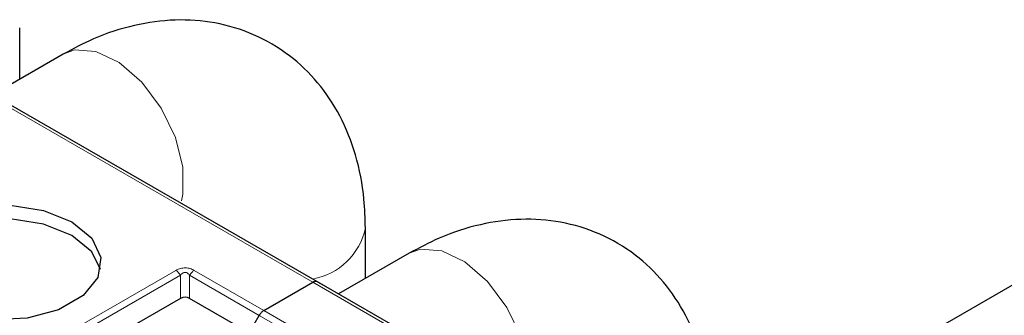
# Model space of a CAD drawing. Header units: millimetres. Extents: x 5 to 418, y 2 to 292.
# Tile 34 of 52: x 260.82 to 269.36, y 137.06 to 139.63. Entities that reach past the tile are written whole.
import ezdxf

# ---------------------------------------------------------------- set-up
doc = ezdxf.new("R2010")
doc.units = ezdxf.units.MM

msp = doc.modelspace()

# ---------------------------------------------------------------- linework, layer by layer
at = {"color": 7, "linetype": 'Continuous', "lineweight": 25}
for p, q in [((260.8175, 139.1157), (260.8175, 139.5629)), ((261.1957, 139.3341), (260.5841, 138.9809)), ((263.3992, 137.3558), (260.4011, 139.0866)), ((272.3058, 138.9899), (266.4414, 135.6044)), ((263.8156, 137.3849), (263.8156, 137.8212)), ((264.1939, 137.6033), (263.5822, 137.2502)), ((262.9347, 137.1067), (263.3592, 137.3518)), ((262.9347, 137.1067), (263.3592, 137.3518)), ((266.3974, 135.625), (263.3992, 137.3558)), ((263.3992, 137.3558), (263.4521, 137.3252)), ((262.2113, 137.2116), (260.9902, 136.5067)), ((262.8076, 136.9136), (262.2913, 137.2116)), ((262.8076, 136.9136), (262.8947, 137.0645))]:
    msp.add_line(p, q, dxfattribs=at)
at = {"color": 7, "linetype": 'Continuous', "lineweight": 18}
for p, q in [((263.3592, 137.3518), (260.3611, 139.0826)), ((260.7759, 136.6496), (262.1713, 137.4551)), ((260.8159, 136.6073), (262.2113, 137.4128)), ((262.2113, 137.2116), (262.2113, 137.4128)), ((262.2913, 137.4128), (262.8947, 137.0645)), ((262.2913, 137.4128), (262.2913, 137.2116)), ((262.3313, 137.4551), (262.9347, 137.1067)), ((266.3574, 135.621), (263.3592, 137.3518)), ((262.8947, 137.0645), (263.4981, 136.7162)), ((262.9347, 137.1067), (263.5381, 136.7584))]:
    msp.add_line(p, q, dxfattribs=at)
at = {"color": 7, "linetype": 'Continuous', "lineweight": 18, "flags": 128}
for points in [[(262.2212, 138.0594), (262.2335, 138.118), (262.2335, 138.351), (262.168, 138.6092), (262.0441, 138.8645), (261.8752, 139.0894), (261.6796, 139.2595), (261.4786, 139.3563), (261.2939, 139.3694), (261.1957, 139.3341)], [(265.2193, 136.3286), (265.2316, 136.3873), (265.2316, 136.6202), (265.1661, 136.8784), (265.0422, 137.1337), (264.8733, 137.3586), (264.6778, 137.5287), (264.4767, 137.6256), (264.292, 137.6386), (264.1939, 137.6033)]]:
    msp.add_lwpolyline(points, dxfattribs=at)
at = {"color": 7, "linetype": 'Continuous', "lineweight": 25, "flags": 128}
for points in [[(260.0451, 137.1694), (259.8725, 137.3117), (259.7946, 137.4796), (259.8208, 137.6527), (259.948, 137.8102), (260.1608, 137.933), (260.4336, 138.0065), (260.7335, 138.0216), (261.0242, 137.9766), (261.2708, 137.877)], [(261.2708, 137.7572), (261.0242, 137.8569), (260.7335, 137.9018), (260.4336, 137.8867), (260.1608, 137.8133), (259.948, 137.6904), (259.8208, 137.5329), (259.7975, 137.4633)], [(261.2708, 137.877), (261.4434, 137.7346), (261.5213, 137.5668), (261.4951, 137.3937), (261.3679, 137.2362), (261.155, 137.1134), (260.8823, 137.0399), (260.5824, 137.0248), (260.2917, 137.0697), (260.0451, 137.1694)], [(261.5184, 137.4633), (261.4434, 137.6149), (261.2708, 137.7572)]]:
    msp.add_lwpolyline(points, dxfattribs=at)
at = {"color": 7, "linetype": 'Continuous', "lineweight": 18}
msp.add_arc((263.2568, 137.9428), 0.5718, 280.08767, 347.75654, dxfattribs=at)
at = {"color": 7, "linetype": 'Continuous', "lineweight": 25}
msp.add_ellipse((262.2513, 137.1423), major_axis=(0.08, 0), ratio=0.999892, start_param=1.047198, end_param=2.094395, dxfattribs=at)
for points in [[(263.8156, 137.8212), (263.8132, 137.9059), (263.8068, 138.1241), (263.7416, 138.4552), (263.6066, 138.7971), (263.4124, 139.0901), (263.1593, 139.3343), (262.8544, 139.5139), (262.5138, 139.6165), (262.1627, 139.6412), (261.8069, 139.5922), (261.482, 139.4868), (261.282, 139.3801), (261.1957, 139.3341)], [(266.8138, 136.0905), (266.8113, 136.1751), (266.8049, 136.3934), (266.7397, 136.7244), (266.6047, 137.0663), (266.4105, 137.3594), (266.1574, 137.6035), (265.8525, 137.7831), (265.5119, 137.8857), (265.1608, 137.9104), (264.8051, 137.8614), (264.4801, 137.756), (264.2801, 137.6493), (264.1939, 137.6033)]]:
    msp.add_open_spline(points, degree=3, knots=[0, 0, 0, 0, 0.064996, 0.167691, 0.264922, 0.357787, 0.448174, 0.545, 0.638686, 0.731274, 0.825831, 0.924882, 1, 1, 1, 1], dxfattribs=at)
at = {"color": 7, "linetype": 'Continuous', "lineweight": 18}
for points, knots in [([(262.1713, 137.4551), (262.1844, 137.4616), (262.2028, 137.4706), (262.233, 137.4759), (262.254, 137.4767), (262.2748, 137.4753), (262.3024, 137.4695), (262.3193, 137.461), (262.3313, 137.4551)], [0, 0, 0, 0, 0.2823256, 0.3956386, 0.5177702, 0.6311071, 0.7404354, 1, 1, 1, 1]), ([(262.2113, 137.4128), (262.2169, 137.4199), (262.2248, 137.4297), (262.2414, 137.4371), (262.2535, 137.4381), (262.2649, 137.4359), (262.2789, 137.428), (262.2862, 137.4191), (262.2913, 137.4128)], [0, 0, 0, 0, 0.291557, 0.409435, 0.523723, 0.625009, 0.734944, 1, 1, 1, 1])]:
    msp.add_open_spline(points, degree=3, knots=knots, dxfattribs=at)
for points in [[(262.1713, 137.4551), (262.175, 137.4527), (262.1824, 137.4479), (262.1931, 137.4379), (262.203, 137.4262), (262.2085, 137.4173), (262.2113, 137.4128)], [(262.2913, 137.4128), (262.2941, 137.4173), (262.2996, 137.4262), (262.3095, 137.4379), (262.3202, 137.4479), (262.3276, 137.4527), (262.3313, 137.4551)]]:
    msp.add_open_spline(points, degree=3, dxfattribs=at)
at = {"color": 7, "linetype": 'Continuous', "lineweight": 25}
for points in [[(263.3992, 137.3558), (263.3965, 137.357), (263.3909, 137.3596), (263.381, 137.3598), (263.3703, 137.3575), (263.3629, 137.3537), (263.3592, 137.3518)], [(263.3992, 137.3558), (263.3965, 137.357), (263.3909, 137.3596), (263.381, 137.3598), (263.3703, 137.3575), (263.3629, 137.3537), (263.3592, 137.3518)], [(262.9347, 137.1067), (262.931, 137.1044), (262.9236, 137.0996), (262.9129, 137.0895), (262.903, 137.0779), (262.8975, 137.069), (262.8947, 137.0645)], [(262.9347, 137.1067), (262.931, 137.1044), (262.9236, 137.0996), (262.9129, 137.0895), (262.903, 137.0779), (262.8975, 137.069), (262.8947, 137.0645)]]:
    msp.add_open_spline(points, degree=3, dxfattribs=at)

doc.saveas('drawing.dxf')
